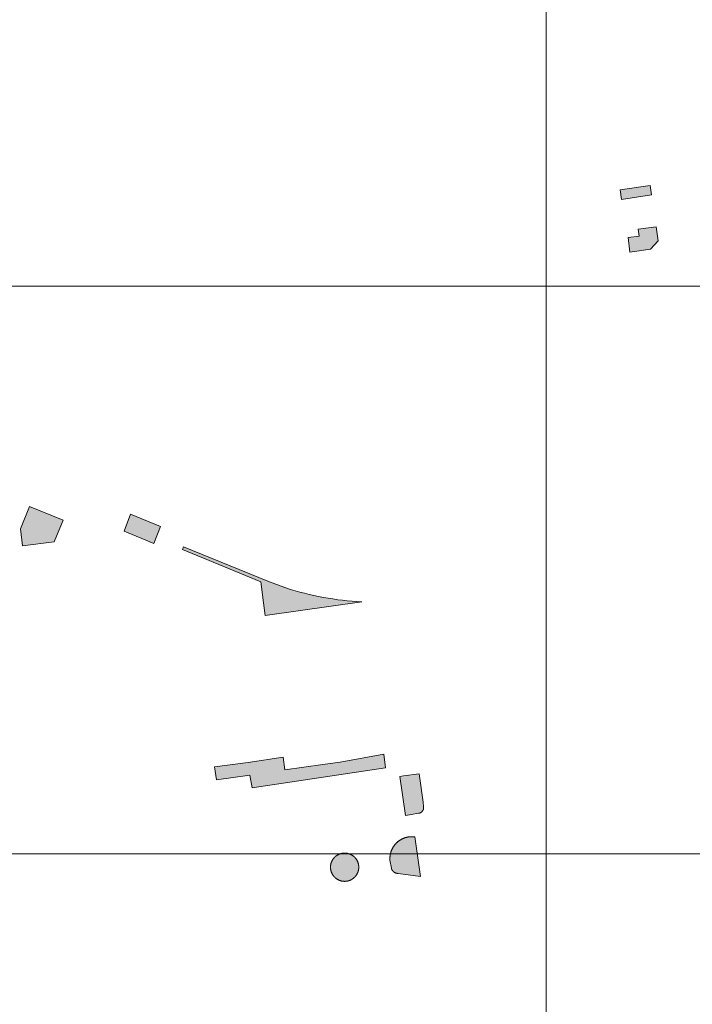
# Model space of a CAD drawing. Header units: metres. Extents: x 191568 to 204791, y 316774 to 325272.
# Tile 12 of 93: x 199652 to 199771, y 317799 to 317973. Entities that reach past the tile are written whole.
import ezdxf

# ---------------------------------------------------------------- set-up
doc = ezdxf.new("R2010")
doc.units = ezdxf.units.M
doc.layers.add('0-MEETLOCATIES-100x100m', color=1, linetype='Continuous', lineweight=13)
doc.layers.add('Gekoppeld_blokhaag', color=7, linetype='Continuous', lineweight=0)

# ---------------------------------------------------------------- blocks, each defined once
blk = doc.blocks.new('*U13')
at = {"layer": '0-MEETLOCATIES-100x100m'}
blk.add_lwpolyline([(-50, 50), (50, 50), (50, -50), (-50, -50)], close=True, dxfattribs=at)
blk = doc.blocks.new('*U14')
at = {"layer": '0-MEETLOCATIES-100x100m', "color": 0, "linetype": 'ByBlock', "lineweight": -2, "transparency": 16777216}
for p in [(1500, 300), (1600, 300), (1500, 200), (1600, 200), (1500, 100), (1600, 100)]:
    blk.add_blockref('*U13', p, dxfattribs=at)

msp = doc.modelspace()

# ---------------------------------------------------------------- hatches: boundary and pattern name
at = {"layer": 'Gekoppeld_blokhaag'}
for points in [[(199761.45, 317934.46), (199759.49, 317934.19), (199759.82, 317931.62), (199763.42, 317932.14), (199764.78, 317933.63), (199764.43, 317936.11), (199761.27, 317935.67)], [(199653.96, 317886.83), (199652.35, 317882.89), (199652.71, 317879.91), (199658.29, 317880.59), (199659.9, 317884.41)], [(199722.52, 317832.76), (199722.53, 317832.76), (199722.55, 317832.76), (199722.57, 317832.76), (199722.58, 317832.76), (199722.6, 317832.77), (199722.62, 317832.77), (199722.63, 317832.77), (199722.65, 317832.78), (199722.67, 317832.78), (199722.68, 317832.78), (199722.7, 317832.79), (199722.72, 317832.79), (199722.73, 317832.8), (199722.75, 317832.8), (199722.77, 317832.81), (199722.78, 317832.81), (199722.8, 317832.82), (199722.81, 317832.83), (199722.83, 317832.83), (199722.84, 317832.84), (199722.86, 317832.85), (199722.88, 317832.85), (199722.89, 317832.86), (199722.91, 317832.87), (199722.92, 317832.88), (199722.94, 317832.89), (199722.95, 317832.89), (199722.96, 317832.9), (199722.98, 317832.91), (199722.99, 317832.92), (199723.01, 317832.93), (199723.02, 317832.94), (199723.03, 317832.95), (199723.05, 317832.96), (199723.06, 317832.97), (199723.07, 317832.98), (199723.09, 317832.99), (199723.1, 317833.01), (199723.11, 317833.02), (199723.12, 317833.03), (199723.14, 317833.04), (199723.15, 317833.05), (199723.16, 317833.07), (199723.17, 317833.08), (199723.18, 317833.09), (199723.19, 317833.1), (199723.21, 317833.12), (199723.22, 317833.13), (199723.23, 317833.14), (199723.24, 317833.16), (199723.25, 317833.17), (199723.26, 317833.19), (199723.27, 317833.2), (199723.27, 317833.21), (199723.28, 317833.23), (199723.29, 317833.24), (199723.3, 317833.26), (199723.31, 317833.27), (199723.32, 317833.29), (199723.32, 317833.3), (199723.33, 317833.32), (199723.34, 317833.33), (199723.35, 317833.35), (199723.35, 317833.37), (199723.36, 317833.38), (199723.36, 317833.4), (199723.37, 317833.41), (199723.38, 317833.43), (199723.38, 317833.45), (199723.39, 317833.46), (199723.39, 317833.48), (199723.39, 317833.49), (199723.4, 317833.51), (199723.4, 317833.53), (199723.41, 317833.54), (199723.41, 317833.56), (199723.41, 317833.58), (199723.41, 317833.59), (199723.42, 317833.61), (199723.42, 317833.63), (199723.42, 317833.65), (199723.42, 317833.66), (199723.42, 317833.68), (199723.42, 317833.7), (199723.42, 317833.71), (199723.42, 317833.73), (199723.42, 317833.75), (199723.42, 317833.76), (199723.42, 317833.78), (199723.42, 317833.8), (199723.42, 317833.82), (199723.42, 317833.83), (199723.42, 317833.85), (199723.41, 317833.87), (199723.41, 317833.88), (199723.34, 317834.7), (199722.64, 317839.74), (199719.92, 317839.37), (199719.23, 317839.23), (199720.24, 317832.39), (199721.29, 317832.57)], [(199722.87, 317821.64), (199721.88, 317828.61), (199721.81, 317828.61), (199721.74, 317828.62), (199721.68, 317828.63), (199721.61, 317828.63), (199721.54, 317828.64), (199721.47, 317828.64), (199721.41, 317828.64), (199721.34, 317828.64), (199721.27, 317828.64), (199721.2, 317828.64), (199721.14, 317828.64), (199721.07, 317828.63), (199721, 317828.63), (199720.93, 317828.62), (199720.87, 317828.61), (199720.8, 317828.6), (199720.73, 317828.59), (199720.67, 317828.58), (199720.6, 317828.57), (199720.53, 317828.55), (199720.47, 317828.54), (199720.4, 317828.52), (199720.34, 317828.51), (199720.27, 317828.49), (199720.21, 317828.47), (199720.14, 317828.45), (199720.08, 317828.43), (199720.02, 317828.4), (199719.95, 317828.38), (199719.89, 317828.35), (199719.83, 317828.33), (199719.77, 317828.3), (199719.71, 317828.27), (199719.64, 317828.24), (199719.58, 317828.21), (199719.52, 317828.18), (199719.47, 317828.15), (199719.41, 317828.11), (199719.35, 317828.08), (199719.29, 317828.04), (199719.24, 317828.01), (199719.18, 317827.97), (199719.12, 317827.93), (199719.07, 317827.89), (199719.01, 317827.85), (199718.96, 317827.81), (199718.91, 317827.77), (199718.86, 317827.72), (199718.81, 317827.68), (199718.76, 317827.64), (199718.71, 317827.59), (199718.66, 317827.54), (199718.61, 317827.49), (199718.56, 317827.45), (199718.52, 317827.4), (199718.47, 317827.35), (199718.43, 317827.3), (199718.38, 317827.24), (199718.34, 317827.19), (199718.3, 317827.14), (199718.26, 317827.09), (199718.22, 317827.03), (199718.18, 317826.98), (199718.14, 317826.92), (199718.1, 317826.86), (199718.07, 317826.81), (199718.03, 317826.75), (199718, 317826.69), (199717.97, 317826.63), (199717.94, 317826.57), (199717.9, 317826.51), (199717.88, 317826.45), (199717.85, 317826.39), (199717.82, 317826.33), (199717.79, 317826.27), (199717.77, 317826.2), (199717.74, 317826.14), (199717.72, 317826.08), (199717.7, 317826.01), (199717.68, 317825.95), (199717.66, 317825.88), (199717.64, 317825.82), (199717.62, 317825.75), (199717.6, 317825.69), (199717.59, 317825.62), (199717.58, 317825.56), (199717.56, 317825.49), (199717.55, 317825.42), (199717.54, 317825.36), (199717.53, 317825.29), (199717.52, 317825.22), (199717.52, 317825.16), (199717.51, 317825.09), (199717.5, 317825.02), (199717.5, 317824.95), (199717.5, 317824.89), (199717.5, 317824.82), (199717.5, 317824.75), (199717.5, 317824.68), (199717.5, 317824.62), (199717.5, 317824.55), (199717.51, 317824.48), (199717.75, 317823.09), (199717.76, 317823.07), (199717.76, 317823.05), (199717.77, 317823.03), (199717.78, 317823), (199717.79, 317822.98), (199717.79, 317822.96), (199717.8, 317822.94), (199717.81, 317822.92), (199717.82, 317822.9), (199717.83, 317822.88), (199717.84, 317822.86), (199717.85, 317822.84), (199717.86, 317822.82), (199717.87, 317822.8), (199717.88, 317822.79), (199717.89, 317822.77), (199717.9, 317822.75), (199717.91, 317822.73), (199717.93, 317822.71), (199717.94, 317822.69), (199717.95, 317822.67), (199717.97, 317822.66), (199717.98, 317822.64), (199717.99, 317822.62), (199718.01, 317822.61), (199718.02, 317822.59), (199718.04, 317822.57), (199718.05, 317822.56), (199718.07, 317822.54), (199718.08, 317822.53), (199718.1, 317822.51), (199718.12, 317822.49), (199718.13, 317822.48), (199718.15, 317822.47), (199718.17, 317822.45), (199718.18, 317822.44), (199718.2, 317822.42), (199718.22, 317822.41), (199718.24, 317822.4), (199718.25, 317822.39), (199718.27, 317822.37), (199718.29, 317822.36), (199718.31, 317822.35), (199718.33, 317822.34), (199718.35, 317822.33), (199718.37, 317822.32), (199718.39, 317822.31), (199718.41, 317822.3), (199718.43, 317822.29), (199718.45, 317822.28), (199718.47, 317822.27), (199718.49, 317822.26), (199718.51, 317822.25), (199718.53, 317822.24), (199718.55, 317822.24), (199718.57, 317822.23), (199718.59, 317822.22), (199718.61, 317822.22), (199718.63, 317822.21), (199718.65, 317822.2), (199718.68, 317822.2), (199718.7, 317822.19), (199718.72, 317822.19), (199718.74, 317822.19), (199718.76, 317822.18), (199718.78, 317822.18), (199718.81, 317822.18), (199718.83, 317822.17), (199718.85, 317822.17), (199718.87, 317822.17), (199718.89, 317822.17), (199718.92, 317822.17), (199718.94, 317822.17)], [(199709.8, 317820.79), (199709.84, 317820.8), (199709.88, 317820.8), (199709.92, 317820.81), (199709.97, 317820.82), (199710.01, 317820.82), (199710.05, 317820.83), (199710.09, 317820.84), (199710.14, 317820.85), (199710.18, 317820.86), (199710.22, 317820.88), (199710.26, 317820.89), (199710.3, 317820.9), (199710.34, 317820.92), (199710.39, 317820.93), (199710.43, 317820.95), (199710.47, 317820.96), (199710.51, 317820.98), (199710.55, 317821), (199710.59, 317821.02), (199710.62, 317821.03), (199710.66, 317821.05), (199710.7, 317821.07), (199710.74, 317821.1), (199710.78, 317821.12), (199710.81, 317821.14), (199710.85, 317821.16), (199710.89, 317821.19), (199710.92, 317821.21), (199710.96, 317821.24), (199710.99, 317821.26), (199711.03, 317821.29), (199711.06, 317821.31), (199711.1, 317821.34), (199711.13, 317821.37), (199711.16, 317821.4), (199711.2, 317821.43), (199711.23, 317821.46), (199711.26, 317821.49), (199711.29, 317821.52), (199711.32, 317821.55), (199711.35, 317821.58), (199711.38, 317821.61), (199711.41, 317821.65), (199711.44, 317821.68), (199711.46, 317821.71), (199711.49, 317821.75), (199711.52, 317821.78), (199711.54, 317821.82), (199711.57, 317821.85), (199711.59, 317821.89), (199711.61, 317821.92), (199711.64, 317821.96), (199711.66, 317822), (199711.68, 317822.04), (199711.7, 317822.07), (199711.72, 317822.11), (199711.74, 317822.15), (199711.76, 317822.19), (199711.78, 317822.23), (199711.8, 317822.27), (199711.82, 317822.31), (199711.83, 317822.35), (199711.85, 317822.39), (199711.86, 317822.43), (199711.88, 317822.47), (199711.89, 317822.51), (199711.9, 317822.55), (199711.91, 317822.6), (199711.93, 317822.64), (199711.94, 317822.68), (199711.95, 317822.72), (199711.96, 317822.77), (199711.96, 317822.81), (199711.97, 317822.85), (199711.98, 317822.89), (199711.98, 317822.94), (199711.99, 317822.98), (199711.99, 317823.02), (199712, 317823.07), (199712, 317823.11), (199712, 317823.15), (199712, 317823.2), (199712.01, 317823.24), (199712.01, 317823.28), (199712.01, 317823.33), (199712, 317823.37), (199712, 317823.41), (199712, 317823.46), (199711.99, 317823.5), (199711.99, 317823.54), (199711.98, 317823.59), (199711.98, 317823.63), (199711.97, 317823.67), (199711.96, 317823.72), (199711.96, 317823.76), (199711.95, 317823.8), (199711.94, 317823.84), (199711.93, 317823.89), (199711.92, 317823.93), (199711.9, 317823.97), (199711.89, 317824.01), (199711.88, 317824.05), (199711.86, 317824.09), (199711.85, 317824.13), (199711.83, 317824.18), (199711.82, 317824.22), (199711.8, 317824.26), (199711.78, 317824.3), (199711.76, 317824.33), (199711.75, 317824.37), (199711.73, 317824.41), (199711.7, 317824.45), (199711.68, 317824.49), (199711.66, 317824.53), (199711.64, 317824.56), (199711.62, 317824.6), (199711.59, 317824.64), (199711.57, 317824.67), (199711.54, 317824.71), (199711.52, 317824.74), (199711.49, 317824.78), (199711.47, 317824.81), (199711.44, 317824.85), (199711.41, 317824.88), (199711.38, 317824.91), (199711.35, 317824.95), (199711.32, 317824.98), (199711.29, 317825.01), (199711.26, 317825.04), (199711.23, 317825.07), (199711.2, 317825.1), (199711.17, 317825.13), (199711.13, 317825.16), (199711.1, 317825.18), (199711.07, 317825.21), (199711.03, 317825.24), (199711, 317825.26), (199710.96, 317825.29), (199710.93, 317825.32), (199710.89, 317825.34), (199710.85, 317825.36), (199710.82, 317825.39), (199710.78, 317825.41), (199710.74, 317825.43), (199710.71, 317825.45), (199710.67, 317825.47), (199710.63, 317825.49), (199710.59, 317825.51), (199710.55, 317825.53), (199710.51, 317825.55), (199710.47, 317825.56), (199710.43, 317825.58), (199710.39, 317825.6), (199710.35, 317825.61), (199710.31, 317825.62), (199710.27, 317825.64), (199710.22, 317825.65), (199710.18, 317825.66), (199710.14, 317825.67), (199710.1, 317825.68), (199710.06, 317825.69), (199710.01, 317825.7), (199709.97, 317825.71), (199709.93, 317825.72), (199709.89, 317825.73), (199709.84, 317825.73), (199709.8, 317825.74), (199709.76, 317825.74), (199709.71, 317825.75), (199709.67, 317825.75), (199709.63, 317825.75), (199709.58, 317825.75), (199709.54, 317825.75), (199709.5, 317825.75), (199709.45, 317825.75), (199709.41, 317825.75), (199709.37, 317825.75), (199709.32, 317825.75), (199709.28, 317825.74), (199709.24, 317825.74), (199709.19, 317825.73), (199709.15, 317825.73), (199709.11, 317825.72), (199709.06, 317825.71), (199709.02, 317825.7), (199708.98, 317825.7), (199708.94, 317825.69), (199708.89, 317825.68), (199708.85, 317825.66), (199708.81, 317825.65), (199708.77, 317825.64), (199708.73, 317825.63), (199708.69, 317825.61), (199708.64, 317825.6), (199708.6, 317825.58), (199708.56, 317825.57), (199708.52, 317825.55), (199708.48, 317825.53), (199708.44, 317825.51), (199708.41, 317825.49), (199708.37, 317825.47), (199708.33, 317825.45), (199708.29, 317825.43), (199708.25, 317825.41), (199708.21, 317825.39), (199708.18, 317825.37), (199708.14, 317825.34), (199708.11, 317825.32), (199708.07, 317825.29), (199708.03, 317825.27), (199708, 317825.24), (199707.97, 317825.21), (199707.93, 317825.19), (199707.9, 317825.16), (199707.87, 317825.13), (199707.83, 317825.1), (199707.8, 317825.07), (199707.77, 317825.04), (199707.74, 317825.01), (199707.71, 317824.98), (199707.68, 317824.95), (199707.65, 317824.92), (199707.62, 317824.88), (199707.59, 317824.85), (199707.57, 317824.82), (199707.54, 317824.78), (199707.51, 317824.75), (199707.49, 317824.71), (199707.46, 317824.68), (199707.44, 317824.64), (199707.41, 317824.6), (199707.39, 317824.57), (199707.37, 317824.53), (199707.35, 317824.49), (199707.33, 317824.45), (199707.31, 317824.42), (199707.29, 317824.38), (199707.27, 317824.34), (199707.25, 317824.3), (199707.23, 317824.26), (199707.21, 317824.22), (199707.2, 317824.18), (199707.18, 317824.14), (199707.17, 317824.1), (199707.15, 317824.06), (199707.14, 317824.01), (199707.13, 317823.97), (199707.11, 317823.93), (199707.1, 317823.89), (199707.09, 317823.85), (199707.08, 317823.8), (199707.07, 317823.76), (199707.07, 317823.72), (199707.06, 317823.68), (199707.05, 317823.63), (199707.04, 317823.59), (199707.04, 317823.55), (199707.03, 317823.5), (199707.03, 317823.46), (199707.03, 317823.42), (199707.03, 317823.37), (199707.02, 317823.33), (199707.02, 317823.29), (199707.02, 317823.24), (199707.02, 317823.2), (199707.03, 317823.16), (199707.03, 317823.11), (199707.03, 317823.07), (199707.03, 317823.03), (199707.04, 317822.98), (199707.04, 317822.94), (199707.05, 317822.9), (199707.06, 317822.85), (199707.06, 317822.81), (199707.07, 317822.77), (199707.08, 317822.73), (199707.09, 317822.68), (199707.1, 317822.64), (199707.11, 317822.6), (199707.13, 317822.56), (199707.14, 317822.52), (199707.15, 317822.48), (199707.17, 317822.43), (199707.18, 317822.39), (199707.2, 317822.35), (199707.21, 317822.31), (199707.23, 317822.27), (199707.25, 317822.23), (199707.26, 317822.19), (199707.28, 317822.15), (199707.3, 317822.12), (199707.32, 317822.08), (199707.35, 317822.04), (199707.37, 317822), (199707.39, 317821.96), (199707.41, 317821.93), (199707.44, 317821.89), (199707.46, 317821.85), (199707.49, 317821.82), (199707.51, 317821.78), (199707.54, 317821.75), (199707.56, 317821.71), (199707.59, 317821.68), (199707.62, 317821.65), (199707.65, 317821.61), (199707.68, 317821.58), (199707.71, 317821.55), (199707.74, 317821.52), (199707.77, 317821.49), (199707.8, 317821.46), (199707.83, 317821.43), (199707.86, 317821.4), (199707.9, 317821.37), (199707.93, 317821.34), (199707.96, 317821.32), (199708, 317821.29), (199708.03, 317821.26), (199708.07, 317821.24), (199708.1, 317821.21), (199708.14, 317821.19), (199708.17, 317821.16), (199708.21, 317821.14), (199708.25, 317821.12), (199708.29, 317821.1), (199708.32, 317821.08), (199708.36, 317821.06), (199708.4, 317821.04), (199708.44, 317821.02), (199708.48, 317821), (199708.52, 317820.98), (199708.56, 317820.96), (199708.6, 317820.95), (199708.64, 317820.93), (199708.68, 317820.92), (199708.72, 317820.9), (199708.76, 317820.89), (199708.81, 317820.88), (199708.85, 317820.86), (199708.89, 317820.85), (199708.93, 317820.84), (199708.97, 317820.83), (199709.02, 317820.82), (199709.06, 317820.82), (199709.1, 317820.81), (199709.14, 317820.8), (199709.19, 317820.8), (199709.23, 317820.79), (199709.27, 317820.79), (199709.32, 317820.78), (199709.36, 317820.78), (199709.4, 317820.78), (199709.45, 317820.77), (199709.49, 317820.77), (199709.53, 317820.77), (199709.58, 317820.77), (199709.62, 317820.78), (199709.67, 317820.78), (199709.71, 317820.78), (199709.75, 317820.79)]]:
    msp.add_hatch(color=1, dxfattribs=at).paths.add_polyline_path(points)
at = {"layer": 'Gekoppeld_blokhaag', "extrusion": (0, 0, -1)}
for points in [[(-199701.74, 317868.52), (-199712.54, 317870.04), (-199711.69, 317870.08), (-199710.84, 317870.14), (-199709.99, 317870.21), (-199709.14, 317870.3), (-199708.29, 317870.4), (-199707.45, 317870.52), (-199706.6, 317870.65), (-199705.76, 317870.79), (-199704.93, 317870.95), (-199704.09, 317871.13), (-199703.26, 317871.32), (-199702.43, 317871.52), (-199701.61, 317871.74), (-199700.79, 317871.98), (-199699.97, 317872.22), (-199699.16, 317872.49), (-199698.35, 317872.76), (-199697.55, 317873.05), (-199696.75, 317873.36), (-199695.96, 317873.68), (-199681.13, 317879.71), (-199680.91, 317879.26), (-199694.76, 317873.57), (-199695.2, 317869.83), (-199695.52, 317867.63)], [(-199705.67, 317841.35), (-199699, 317840.41), (-199698.69, 317842.64), (-199692.48, 317841.72), (-199686.59, 317840.95), (-199686.93, 317838.67), (-199692.81, 317839.46), (-199693.19, 317837.23), (-199716.72, 317840.75), (-199716.42, 317843.18), (-199708.7, 317841.78)]]:
    msp.add_hatch(color=1, dxfattribs=at).paths.add_polyline_path(points)

# ---------------------------------------------------------------- linework, layer by layer
at = {"layer": 'Gekoppeld_blokhaag', "color": 1, "flags": 128}
for points in [[(199758.1, 317942.61), (199758.35, 317940.91), (199763.64, 317941.72), (199763.4, 317943.38)], [(199761.45, 317934.46), (199759.49, 317934.19), (199759.82, 317931.62), (199763.42, 317932.14), (199764.78, 317933.63), (199764.43, 317936.11), (199761.27, 317935.67)], [(199653.96, 317886.83), (199652.35, 317882.89), (199652.71, 317879.91), (199658.29, 317880.59), (199659.9, 317884.41)], [(199675.85, 317880.32), (199677.06, 317883.28), (199671.74, 317885.44), (199670.62, 317882.46)], [(199701.74, 317868.52), (199712.54, 317870.04), (199712.54, 317870.04), (199711.69, 317870.08), (199710.84, 317870.14), (199709.99, 317870.21), (199709.14, 317870.3), (199708.29, 317870.4), (199707.45, 317870.52), (199706.6, 317870.65), (199705.76, 317870.79), (199704.93, 317870.95), (199704.09, 317871.13), (199703.26, 317871.32), (199702.43, 317871.52), (199701.61, 317871.74), (199700.79, 317871.98), (199699.97, 317872.22), (199699.16, 317872.49), (199698.35, 317872.76), (199697.55, 317873.05), (199696.75, 317873.36), (199695.96, 317873.68), (199695.96, 317873.68), (199681.13, 317879.71), (199680.91, 317879.26), (199694.76, 317873.57), (199695.2, 317869.83), (199695.52, 317867.63)], [(199705.67, 317841.35), (199699, 317840.41), (199698.69, 317842.64), (199692.48, 317841.72), (199686.59, 317840.95), (199686.93, 317838.67), (199692.81, 317839.46), (199693.19, 317837.23), (199716.72, 317840.75), (199716.42, 317843.18), (199708.7, 317841.78)], [(199722.52, 317832.76), (199722.53, 317832.76), (199722.55, 317832.76), (199722.57, 317832.76), (199722.58, 317832.76), (199722.6, 317832.77), (199722.62, 317832.77), (199722.63, 317832.77), (199722.65, 317832.78), (199722.67, 317832.78), (199722.68, 317832.78), (199722.7, 317832.79), (199722.72, 317832.79), (199722.73, 317832.8), (199722.75, 317832.8), (199722.77, 317832.81), (199722.78, 317832.81), (199722.8, 317832.82), (199722.81, 317832.83), (199722.83, 317832.83), (199722.84, 317832.84), (199722.86, 317832.85), (199722.88, 317832.85), (199722.89, 317832.86), (199722.91, 317832.87), (199722.92, 317832.88), (199722.94, 317832.89), (199722.95, 317832.89), (199722.96, 317832.9), (199722.98, 317832.91), (199722.99, 317832.92), (199723.01, 317832.93), (199723.02, 317832.94), (199723.03, 317832.95), (199723.05, 317832.96), (199723.06, 317832.97), (199723.07, 317832.98), (199723.09, 317832.99), (199723.1, 317833.01), (199723.11, 317833.02), (199723.12, 317833.03), (199723.14, 317833.04), (199723.15, 317833.05), (199723.16, 317833.07), (199723.17, 317833.08), (199723.18, 317833.09), (199723.19, 317833.1), (199723.21, 317833.12), (199723.22, 317833.13), (199723.23, 317833.14), (199723.24, 317833.16), (199723.25, 317833.17), (199723.26, 317833.19), (199723.27, 317833.2), (199723.27, 317833.21), (199723.28, 317833.23), (199723.29, 317833.24), (199723.3, 317833.26), (199723.31, 317833.27), (199723.32, 317833.29), (199723.32, 317833.3), (199723.33, 317833.32), (199723.34, 317833.33), (199723.35, 317833.35), (199723.35, 317833.37), (199723.36, 317833.38), (199723.36, 317833.4), (199723.37, 317833.41), (199723.38, 317833.43), (199723.38, 317833.45), (199723.39, 317833.46), (199723.39, 317833.48), (199723.39, 317833.49), (199723.4, 317833.51), (199723.4, 317833.53), (199723.41, 317833.54), (199723.41, 317833.56), (199723.41, 317833.58), (199723.41, 317833.59), (199723.42, 317833.61), (199723.42, 317833.63), (199723.42, 317833.65), (199723.42, 317833.66), (199723.42, 317833.68), (199723.42, 317833.7), (199723.42, 317833.71), (199723.42, 317833.73), (199723.42, 317833.75), (199723.42, 317833.76), (199723.42, 317833.78), (199723.42, 317833.8), (199723.42, 317833.82), (199723.42, 317833.83), (199723.42, 317833.85), (199723.41, 317833.87), (199723.41, 317833.88), (199723.41, 317833.88), (199723.34, 317834.7), (199722.64, 317839.74), (199719.92, 317839.37), (199719.23, 317839.23), (199720.24, 317832.39), (199721.29, 317832.57)], [(199722.87, 317821.64), (199721.88, 317828.61), (199721.88, 317828.61), (199721.81, 317828.61), (199721.74, 317828.62), (199721.68, 317828.63), (199721.61, 317828.63), (199721.54, 317828.64), (199721.47, 317828.64), (199721.41, 317828.64), (199721.34, 317828.64), (199721.27, 317828.64), (199721.2, 317828.64), (199721.14, 317828.64), (199721.07, 317828.63), (199721, 317828.63), (199720.93, 317828.62), (199720.87, 317828.61), (199720.8, 317828.6), (199720.73, 317828.59), (199720.67, 317828.58), (199720.6, 317828.57), (199720.53, 317828.55), (199720.47, 317828.54), (199720.4, 317828.52), (199720.34, 317828.51), (199720.27, 317828.49), (199720.21, 317828.47), (199720.14, 317828.45), (199720.08, 317828.43), (199720.02, 317828.4), (199719.95, 317828.38), (199719.89, 317828.35), (199719.83, 317828.33), (199719.77, 317828.3), (199719.71, 317828.27), (199719.64, 317828.24), (199719.58, 317828.21), (199719.52, 317828.18), (199719.47, 317828.15), (199719.41, 317828.11), (199719.35, 317828.08), (199719.29, 317828.04), (199719.24, 317828.01), (199719.18, 317827.97), (199719.12, 317827.93), (199719.07, 317827.89), (199719.01, 317827.85), (199718.96, 317827.81), (199718.91, 317827.77), (199718.86, 317827.72), (199718.81, 317827.68), (199718.76, 317827.64), (199718.71, 317827.59), (199718.66, 317827.54), (199718.61, 317827.49), (199718.56, 317827.45), (199718.52, 317827.4), (199718.47, 317827.35), (199718.43, 317827.3), (199718.38, 317827.24), (199718.34, 317827.19), (199718.3, 317827.14), (199718.26, 317827.09), (199718.22, 317827.03), (199718.18, 317826.98), (199718.14, 317826.92), (199718.1, 317826.86), (199718.07, 317826.81), (199718.03, 317826.75), (199718, 317826.69), (199717.97, 317826.63), (199717.94, 317826.57), (199717.9, 317826.51), (199717.88, 317826.45), (199717.85, 317826.39), (199717.82, 317826.33), (199717.79, 317826.27), (199717.77, 317826.2), (199717.74, 317826.14), (199717.72, 317826.08), (199717.7, 317826.01), (199717.68, 317825.95), (199717.66, 317825.88), (199717.64, 317825.82), (199717.62, 317825.75), (199717.6, 317825.69), (199717.59, 317825.62), (199717.58, 317825.56), (199717.56, 317825.49), (199717.55, 317825.42), (199717.54, 317825.36), (199717.53, 317825.29), (199717.52, 317825.22), (199717.52, 317825.16), (199717.51, 317825.09), (199717.5, 317825.02), (199717.5, 317824.95), (199717.5, 317824.89), (199717.5, 317824.82), (199717.5, 317824.75), (199717.5, 317824.68), (199717.5, 317824.62), (199717.5, 317824.55), (199717.51, 317824.48), (199717.51, 317824.48), (199717.75, 317823.09), (199717.75, 317823.09), (199717.76, 317823.07), (199717.76, 317823.05), (199717.77, 317823.03), (199717.78, 317823), (199717.79, 317822.98), (199717.79, 317822.96), (199717.8, 317822.94), (199717.81, 317822.92), (199717.82, 317822.9), (199717.83, 317822.88), (199717.84, 317822.86), (199717.85, 317822.84), (199717.86, 317822.82), (199717.87, 317822.8), (199717.88, 317822.79), (199717.89, 317822.77), (199717.9, 317822.75), (199717.91, 317822.73), (199717.93, 317822.71), (199717.94, 317822.69), (199717.95, 317822.67), (199717.97, 317822.66), (199717.98, 317822.64), (199717.99, 317822.62), (199718.01, 317822.61), (199718.02, 317822.59), (199718.04, 317822.57), (199718.05, 317822.56), (199718.07, 317822.54), (199718.08, 317822.53), (199718.1, 317822.51), (199718.12, 317822.49), (199718.13, 317822.48), (199718.15, 317822.47), (199718.17, 317822.45), (199718.18, 317822.44), (199718.2, 317822.42), (199718.22, 317822.41), (199718.24, 317822.4), (199718.25, 317822.39), (199718.27, 317822.37), (199718.29, 317822.36), (199718.31, 317822.35), (199718.33, 317822.34), (199718.35, 317822.33), (199718.37, 317822.32), (199718.39, 317822.31), (199718.41, 317822.3), (199718.43, 317822.29), (199718.45, 317822.28), (199718.47, 317822.27), (199718.49, 317822.26), (199718.51, 317822.25), (199718.53, 317822.24), (199718.55, 317822.24), (199718.57, 317822.23), (199718.59, 317822.22), (199718.61, 317822.22), (199718.63, 317822.21), (199718.65, 317822.2), (199718.68, 317822.2), (199718.7, 317822.19), (199718.72, 317822.19), (199718.74, 317822.19), (199718.76, 317822.18), (199718.78, 317822.18), (199718.81, 317822.18), (199718.83, 317822.17), (199718.85, 317822.17), (199718.87, 317822.17), (199718.89, 317822.17), (199718.92, 317822.17), (199718.94, 317822.17), (199718.94, 317822.17)], [(199709.8, 317820.79), (199709.84, 317820.8), (199709.88, 317820.8), (199709.92, 317820.81), (199709.97, 317820.82), (199710.01, 317820.82), (199710.05, 317820.83), (199710.09, 317820.84), (199710.14, 317820.85), (199710.18, 317820.86), (199710.22, 317820.88), (199710.26, 317820.89), (199710.3, 317820.9), (199710.34, 317820.92), (199710.39, 317820.93), (199710.43, 317820.95), (199710.47, 317820.96), (199710.51, 317820.98), (199710.55, 317821), (199710.59, 317821.02), (199710.62, 317821.03), (199710.66, 317821.05), (199710.7, 317821.07), (199710.74, 317821.1), (199710.78, 317821.12), (199710.81, 317821.14), (199710.85, 317821.16), (199710.89, 317821.19), (199710.92, 317821.21), (199710.96, 317821.24), (199710.99, 317821.26), (199711.03, 317821.29), (199711.06, 317821.31), (199711.1, 317821.34), (199711.13, 317821.37), (199711.16, 317821.4), (199711.2, 317821.43), (199711.23, 317821.46), (199711.26, 317821.49), (199711.29, 317821.52), (199711.32, 317821.55), (199711.35, 317821.58), (199711.38, 317821.61), (199711.41, 317821.65), (199711.44, 317821.68), (199711.46, 317821.71), (199711.49, 317821.75), (199711.52, 317821.78), (199711.54, 317821.82), (199711.57, 317821.85), (199711.59, 317821.89), (199711.61, 317821.92), (199711.64, 317821.96), (199711.66, 317822), (199711.68, 317822.04), (199711.7, 317822.07), (199711.72, 317822.11), (199711.74, 317822.15), (199711.76, 317822.19), (199711.78, 317822.23), (199711.8, 317822.27), (199711.82, 317822.31), (199711.83, 317822.35), (199711.85, 317822.39), (199711.86, 317822.43), (199711.88, 317822.47), (199711.89, 317822.51), (199711.9, 317822.55), (199711.91, 317822.6), (199711.93, 317822.64), (199711.94, 317822.68), (199711.95, 317822.72), (199711.96, 317822.77), (199711.96, 317822.81), (199711.97, 317822.85), (199711.98, 317822.89), (199711.98, 317822.94), (199711.99, 317822.98), (199711.99, 317823.02), (199712, 317823.07), (199712, 317823.11), (199712, 317823.15), (199712, 317823.2), (199712.01, 317823.24), (199712.01, 317823.28), (199712.01, 317823.33), (199712, 317823.37), (199712, 317823.41), (199712, 317823.46), (199711.99, 317823.5), (199711.99, 317823.54), (199711.98, 317823.59), (199711.98, 317823.63), (199711.97, 317823.67), (199711.96, 317823.72), (199711.96, 317823.76), (199711.95, 317823.8), (199711.94, 317823.84), (199711.93, 317823.89), (199711.92, 317823.93), (199711.9, 317823.97), (199711.89, 317824.01), (199711.88, 317824.05), (199711.86, 317824.09), (199711.85, 317824.13), (199711.83, 317824.18), (199711.82, 317824.22), (199711.8, 317824.26), (199711.78, 317824.3), (199711.76, 317824.33), (199711.75, 317824.37), (199711.73, 317824.41), (199711.7, 317824.45), (199711.68, 317824.49), (199711.66, 317824.53), (199711.64, 317824.56), (199711.62, 317824.6), (199711.59, 317824.64), (199711.57, 317824.67), (199711.54, 317824.71), (199711.52, 317824.74), (199711.49, 317824.78), (199711.47, 317824.81), (199711.44, 317824.85), (199711.41, 317824.88), (199711.38, 317824.91), (199711.35, 317824.95), (199711.32, 317824.98), (199711.29, 317825.01), (199711.26, 317825.04), (199711.23, 317825.07), (199711.2, 317825.1), (199711.17, 317825.13), (199711.13, 317825.16), (199711.1, 317825.18), (199711.07, 317825.21), (199711.03, 317825.24), (199711, 317825.26), (199710.96, 317825.29), (199710.93, 317825.32), (199710.89, 317825.34), (199710.85, 317825.36), (199710.82, 317825.39), (199710.78, 317825.41), (199710.74, 317825.43), (199710.71, 317825.45), (199710.67, 317825.47), (199710.63, 317825.49), (199710.59, 317825.51), (199710.55, 317825.53), (199710.51, 317825.55), (199710.47, 317825.56), (199710.43, 317825.58), (199710.39, 317825.6), (199710.35, 317825.61), (199710.31, 317825.62), (199710.27, 317825.64), (199710.22, 317825.65), (199710.18, 317825.66), (199710.14, 317825.67), (199710.1, 317825.68), (199710.06, 317825.69), (199710.01, 317825.7), (199709.97, 317825.71), (199709.93, 317825.72), (199709.89, 317825.73), (199709.84, 317825.73), (199709.8, 317825.74), (199709.76, 317825.74), (199709.71, 317825.75), (199709.67, 317825.75), (199709.63, 317825.75), (199709.58, 317825.75), (199709.54, 317825.75), (199709.5, 317825.75), (199709.45, 317825.75), (199709.41, 317825.75), (199709.37, 317825.75), (199709.32, 317825.75), (199709.28, 317825.74), (199709.24, 317825.74), (199709.19, 317825.73), (199709.15, 317825.73), (199709.11, 317825.72), (199709.11, 317825.72), (199709.06, 317825.71), (199709.02, 317825.7), (199708.98, 317825.7), (199708.94, 317825.69), (199708.89, 317825.68), (199708.85, 317825.66), (199708.81, 317825.65), (199708.77, 317825.64), (199708.73, 317825.63), (199708.69, 317825.61), (199708.64, 317825.6), (199708.6, 317825.58), (199708.56, 317825.57), (199708.52, 317825.55), (199708.48, 317825.53), (199708.44, 317825.51), (199708.41, 317825.49), (199708.37, 317825.47), (199708.33, 317825.45), (199708.29, 317825.43), (199708.25, 317825.41), (199708.21, 317825.39), (199708.18, 317825.37), (199708.14, 317825.34), (199708.11, 317825.32), (199708.07, 317825.29), (199708.03, 317825.27), (199708, 317825.24), (199707.97, 317825.21), (199707.93, 317825.19), (199707.9, 317825.16), (199707.87, 317825.13), (199707.83, 317825.1), (199707.8, 317825.07), (199707.77, 317825.04), (199707.74, 317825.01), (199707.71, 317824.98), (199707.68, 317824.95), (199707.65, 317824.92), (199707.62, 317824.88), (199707.59, 317824.85), (199707.57, 317824.82), (199707.54, 317824.78), (199707.51, 317824.75), (199707.49, 317824.71), (199707.46, 317824.68), (199707.44, 317824.64), (199707.41, 317824.6), (199707.39, 317824.57), (199707.37, 317824.53), (199707.35, 317824.49), (199707.33, 317824.45), (199707.31, 317824.42), (199707.29, 317824.38), (199707.27, 317824.34), (199707.25, 317824.3), (199707.23, 317824.26), (199707.21, 317824.22), (199707.2, 317824.18), (199707.18, 317824.14), (199707.17, 317824.1), (199707.15, 317824.06), (199707.14, 317824.01), (199707.13, 317823.97), (199707.11, 317823.93), (199707.1, 317823.89), (199707.09, 317823.85), (199707.08, 317823.8), (199707.07, 317823.76), (199707.07, 317823.72), (199707.06, 317823.68), (199707.05, 317823.63), (199707.04, 317823.59), (199707.04, 317823.55), (199707.03, 317823.5), (199707.03, 317823.46), (199707.03, 317823.42), (199707.03, 317823.37), (199707.02, 317823.33), (199707.02, 317823.29), (199707.02, 317823.24), (199707.02, 317823.2), (199707.03, 317823.16), (199707.03, 317823.11), (199707.03, 317823.07), (199707.03, 317823.03), (199707.04, 317822.98), (199707.04, 317822.94), (199707.05, 317822.9), (199707.06, 317822.85), (199707.06, 317822.81), (199707.07, 317822.77), (199707.08, 317822.73), (199707.09, 317822.68), (199707.1, 317822.64), (199707.11, 317822.6), (199707.13, 317822.56), (199707.14, 317822.52), (199707.15, 317822.48), (199707.17, 317822.43), (199707.18, 317822.39), (199707.2, 317822.35), (199707.21, 317822.31), (199707.23, 317822.27), (199707.25, 317822.23), (199707.26, 317822.19), (199707.28, 317822.15), (199707.3, 317822.12), (199707.32, 317822.08), (199707.35, 317822.04), (199707.37, 317822), (199707.39, 317821.96), (199707.41, 317821.93), (199707.44, 317821.89), (199707.46, 317821.85), (199707.49, 317821.82), (199707.51, 317821.78), (199707.54, 317821.75), (199707.56, 317821.71), (199707.59, 317821.68), (199707.62, 317821.65), (199707.65, 317821.61), (199707.68, 317821.58), (199707.71, 317821.55), (199707.74, 317821.52), (199707.77, 317821.49), (199707.8, 317821.46), (199707.83, 317821.43), (199707.86, 317821.4), (199707.9, 317821.37), (199707.93, 317821.34), (199707.96, 317821.32), (199708, 317821.29), (199708.03, 317821.26), (199708.07, 317821.24), (199708.1, 317821.21), (199708.14, 317821.19), (199708.17, 317821.16), (199708.21, 317821.14), (199708.25, 317821.12), (199708.29, 317821.1), (199708.32, 317821.08), (199708.36, 317821.06), (199708.4, 317821.04), (199708.44, 317821.02), (199708.48, 317821), (199708.52, 317820.98), (199708.56, 317820.96), (199708.6, 317820.95), (199708.64, 317820.93), (199708.68, 317820.92), (199708.72, 317820.9), (199708.76, 317820.89), (199708.81, 317820.88), (199708.85, 317820.86), (199708.89, 317820.85), (199708.93, 317820.84), (199708.97, 317820.83), (199709.02, 317820.82), (199709.06, 317820.82), (199709.1, 317820.81), (199709.14, 317820.8), (199709.19, 317820.8), (199709.23, 317820.79), (199709.27, 317820.79), (199709.32, 317820.78), (199709.36, 317820.78), (199709.4, 317820.78), (199709.45, 317820.77), (199709.49, 317820.77), (199709.53, 317820.77), (199709.58, 317820.77), (199709.62, 317820.78), (199709.67, 317820.78), (199709.71, 317820.78), (199709.75, 317820.79)]]:
    msp.add_lwpolyline(points, close=True, dxfattribs=at)
at = {"layer": 'Gekoppeld_blokhaag', "color": 1, "extrusion": (0, 0, -1)}
msp.add_solid([(-199758.1, 317942.61), (-199758.35, 317940.91), (-199763.4, 317943.38), (-199763.64, 317941.72)], dxfattribs=at)
at = {"layer": 'Gekoppeld_blokhaag', "color": 1}
msp.add_solid([(199675.85, 317880.32), (199677.06, 317883.28), (199670.62, 317882.46), (199671.74, 317885.44)], dxfattribs=at)

# ---------------------------------------------------------------- block references
at = {"layer": '0-MEETLOCATIES-100x100m'}
msp.add_blockref('*U14', (198195.07, 317675.64), dxfattribs=at)

doc.saveas('drawing.dxf')
